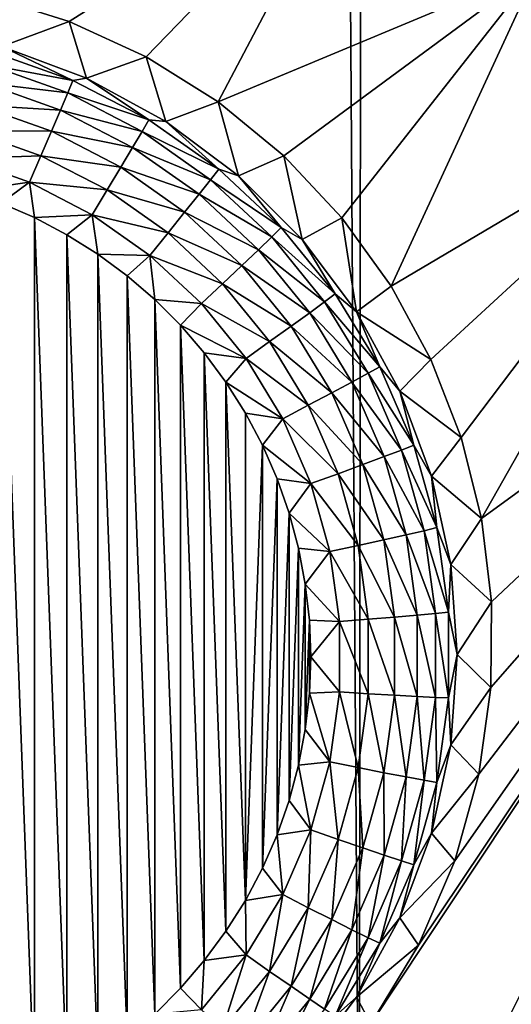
# Model space of a CAD drawing. Header units: metres. Extents: x -24 to 72, y -247 to 22.
# Tile 35 of 256: x -7.007 to -6.01, y -233.874 to -231.875. Entities that reach past the tile are written whole.
import ezdxf

# ---------------------------------------------------------------- set-up
doc = ezdxf.new("R2010")
doc.units = ezdxf.units.M
doc.layers.add('solid_509589_MEDIA_SW0001', color=7, linetype='CONTINUOUS')

msp = doc.modelspace()

# ---------------------------------------------------------------- linework, layer by layer
at = {"layer": 'solid_509589_MEDIA_SW0001'}
for points in [[(-5.328222, -234.871155, 309.950439), (-5.565951, -153.316559, 308.525574), (-6.237439, -153.831802, 308.530548)], [(-6.318621, -234.406082, 309.936462), (-6.237439, -153.831802, 308.530548), (-6.861613, -154.403702, 308.536377)], [(-6.318621, -234.406082, 309.936462), (-5.328222, -234.871155, 309.950439), (-6.237439, -153.831802, 308.530548)], [(-7.268632, -233.863571, 309.92041), (-6.861613, -154.403702, 308.536377), (-7.433364, -155.027634, 308.543091)], [(-7.268632, -233.863571, 309.92041), (-6.318621, -234.406082, 309.936462), (-6.861613, -154.403702, 308.536377)], [(-6.907205, -231.878342, 269.20517), (-7.070195, -231.827469, 269.195679), (-6.324654, -231.509689, 269.294037)], [(-6.75104, -231.950119, 269.211761), (-6.907205, -231.878342, 269.20517), (-6.324654, -231.509689, 269.294037)], [(-6.604827, -232.041763, 269.21524), (-6.75104, -231.950119, 269.211761), (-6.324654, -231.509689, 269.294037)], [(-6.604827, -232.041763, 269.21524), (-6.324654, -231.509689, 269.294037), (-5.956007, -231.770386, 269.298584)], [(-6.471611, -232.151489, 269.215485), (-6.604827, -232.041763, 269.21524), (-5.956007, -231.770386, 269.298584)], [(-6.354004, -232.277008, 269.212524), (-6.471611, -232.151489, 269.215485), (-5.956007, -231.770386, 269.298584)], [(-6.254005, -232.415695, 269.206543), (-6.354004, -232.277008, 269.212524), (-5.956007, -231.770386, 269.298584)], [(-6.254005, -232.415695, 269.206543), (-5.956007, -231.770386, 269.298584), (-5.576632, -232.015198, 269.302856)], [(-7.043703, -231.92952, 268.616058), (-7.070195, -231.827469, 269.195679), (-6.907205, -231.878342, 269.20517)], [(-7.043703, -231.92952, 268.616058), (-6.907205, -231.878342, 269.20517), (-6.871748, -231.993652, 268.617157)], [(-6.871748, -231.993652, 268.617157), (-6.907205, -231.878342, 269.20517), (-6.75104, -231.950119, 269.211761)], [(-7.070108, -231.966553, 268.502197), (-7.062984, -231.94017, 268.557068), (-6.899434, -231.998291, 268.558075)], [(-6.899434, -231.998291, 268.558075), (-7.062984, -231.94017, 268.557068), (-7.043703, -231.92952, 268.616058)], [(-6.899434, -231.998291, 268.558075), (-7.043703, -231.92952, 268.616058), (-6.871748, -231.993652, 268.617157)], [(-7.080116, -232.003128, 268.454041), (-7.070108, -231.966553, 268.502197), (-6.909954, -232.023468, 268.503204)], [(-6.909954, -232.023468, 268.503204), (-7.070108, -231.966553, 268.502197), (-6.899434, -231.998291, 268.558075)], [(-6.871748, -231.993652, 268.617157), (-6.75104, -231.950119, 269.211761), (-6.710671, -232.081589, 268.618713)], [(-6.710671, -232.081589, 268.618713), (-6.75104, -231.950119, 269.211761), (-6.604827, -232.041763, 269.21524)], [(-7.09259, -232.04834, 268.414612), (-7.080116, -232.003128, 268.454041), (-6.924732, -232.058334, 268.455017)], [(-6.924732, -232.058334, 268.455017), (-7.080116, -232.003128, 268.454041), (-6.909954, -232.023468, 268.503204)], [(-6.909954, -232.023468, 268.503204), (-6.899434, -231.998291, 268.558075), (-6.745322, -232.078125, 268.559479)], [(-6.745322, -232.078125, 268.559479), (-6.899434, -231.998291, 268.558075), (-6.871748, -231.993652, 268.617157)], [(-6.745322, -232.078125, 268.559479), (-6.871748, -231.993652, 268.617157), (-6.710671, -232.081589, 268.618713)], [(-6.924732, -232.058334, 268.455017), (-6.909954, -232.023468, 268.503204), (-6.759041, -232.101654, 268.504578)], [(-6.759041, -232.101654, 268.504578), (-6.909954, -232.023468, 268.503204), (-6.745322, -232.078125, 268.559479)], [(-6.172907, -232.565002, 269.197784), (-6.254005, -232.415695, 269.206543), (-5.576632, -232.015198, 269.302856)], [(-6.111475, -232.722733, 269.186615), (-6.172907, -232.565002, 269.197784), (-5.576632, -232.015198, 269.302856)], [(-6.070271, -232.887115, 269.173279), (-6.111475, -232.722733, 269.186615), (-5.576632, -232.015198, 269.302856)], [(-6.070271, -232.887115, 269.173279), (-5.576632, -232.015198, 269.302856), (-5.187222, -232.243668, 269.306854)], [(-6.710671, -232.081589, 268.618713), (-6.604827, -232.041763, 269.21524), (-6.56375, -232.191559, 268.620636)], [(-6.56375, -232.191559, 268.620636), (-6.604827, -232.041763, 269.21524), (-6.471611, -232.151489, 269.215485)], [(-7.10701, -232.100327, 268.385498), (-7.09259, -232.04834, 268.414612), (-6.943152, -232.10144, 268.415527)], [(-6.943152, -232.10144, 268.415527), (-7.09259, -232.04834, 268.414612), (-6.924732, -232.058334, 268.455017)], [(-6.943152, -232.10144, 268.415527), (-6.924732, -232.058334, 268.455017), (-6.778315, -232.134186, 268.456329)], [(-6.778315, -232.134186, 268.456329), (-6.924732, -232.058334, 268.455017), (-6.759041, -232.101654, 268.504578)], [(-6.759041, -232.101654, 268.504578), (-6.745322, -232.078125, 268.559479), (-6.603518, -232.178207, 268.561218)], [(-6.603518, -232.178207, 268.561218), (-6.745322, -232.078125, 268.559479), (-6.710671, -232.081589, 268.618713)], [(-6.603518, -232.178207, 268.561218), (-6.710671, -232.081589, 268.618713), (-6.56375, -232.191559, 268.620636)], [(-6.964446, -232.150986, 268.386383), (-7.122774, -232.156891, 268.367981), (-7.10701, -232.100327, 268.385498)], [(-6.964446, -232.150986, 268.386383), (-7.10701, -232.100327, 268.385498), (-6.943152, -232.10144, 268.415527)], [(-6.964446, -232.150986, 268.386383), (-6.943152, -232.10144, 268.415527), (-6.802338, -232.174393, 268.416809)], [(-6.802338, -232.174393, 268.416809), (-6.943152, -232.10144, 268.415527), (-6.778315, -232.134186, 268.456329)], [(-6.778315, -232.134186, 268.456329), (-6.759041, -232.101654, 268.504578), (-6.620182, -232.199661, 268.506287)], [(-6.620182, -232.199661, 268.506287), (-6.759041, -232.101654, 268.504578), (-6.603518, -232.178207, 268.561218)], [(-6.802338, -232.174393, 268.416809), (-6.778315, -232.134186, 268.456329), (-6.643591, -232.229279, 268.458008)], [(-6.643591, -232.229279, 268.458008), (-6.778315, -232.134186, 268.456329), (-6.620182, -232.199661, 268.506287)], [(-6.964446, -232.150986, 268.386383), (-6.987724, -232.20488, 268.368835), (-7.122774, -232.156891, 268.367981)], [(-7.122774, -232.156891, 268.367981), (-6.987724, -232.20488, 268.368835), (-7.114913, -232.222794, 268.362885)], [(-6.830108, -232.220581, 268.387604), (-6.987724, -232.20488, 268.368835), (-6.964446, -232.150986, 268.386383)], [(-6.830108, -232.220581, 268.387604), (-6.964446, -232.150986, 268.386383), (-6.802338, -232.174393, 268.416809)], [(-6.56375, -232.191559, 268.620636), (-6.471611, -232.151489, 269.215485), (-6.433978, -232.321304, 268.622894)], [(-6.433978, -232.321304, 268.622894), (-6.471611, -232.151489, 269.215485), (-6.354004, -232.277008, 269.212524)], [(-6.830108, -232.220581, 268.387604), (-6.802338, -232.174393, 268.416809), (-6.672771, -232.265839, 268.418396)], [(-6.672771, -232.265839, 268.418396), (-6.802338, -232.174393, 268.416809), (-6.643591, -232.229279, 268.458008)], [(-6.620182, -232.199661, 268.506287), (-6.603518, -232.178207, 268.561218), (-6.476666, -232.296661, 268.563293)], [(-6.476666, -232.296661, 268.563293), (-6.603518, -232.178207, 268.561218), (-6.56375, -232.191559, 268.620636)], [(-6.987724, -232.20488, 268.368835), (-7.045086, -232.247192, 268.363312), (-7.114913, -232.222794, 268.362885)], [(-6.987724, -232.20488, 268.368835), (-6.977255, -232.276749, 268.363831), (-7.045086, -232.247192, 268.363312)], [(-6.987724, -232.20488, 268.368835), (-6.860467, -232.270813, 268.369965), (-6.977255, -232.276749, 268.363831)], [(-6.830108, -232.220581, 268.387604), (-6.860467, -232.270813, 268.369965), (-6.987724, -232.20488, 268.368835)], [(-6.643591, -232.229279, 268.458008), (-6.620182, -232.199661, 268.506287), (-6.495963, -232.315643, 268.508301)], [(-6.495963, -232.315643, 268.508301), (-6.620182, -232.199661, 268.506287), (-6.476666, -232.296661, 268.563293)], [(-6.476666, -232.296661, 268.563293), (-6.56375, -232.191559, 268.620636), (-6.433978, -232.321304, 268.622894)], [(-6.706501, -232.307816, 268.38913), (-6.860467, -232.270813, 268.369965), (-6.830108, -232.220581, 268.387604)], [(-6.706501, -232.307816, 268.38913), (-6.830108, -232.220581, 268.387604), (-6.672771, -232.265839, 268.418396)], [(-6.672771, -232.265839, 268.418396), (-6.643591, -232.229279, 268.458008), (-6.523073, -232.341812, 268.459961)], [(-6.523073, -232.341812, 268.459961), (-6.643591, -232.229279, 268.458008), (-6.495963, -232.315643, 268.508301)], [(-6.489426, -234.850143, 268.978668), (-5.187222, -232.243668, 269.306854), (-4.788469, -232.455414, 269.310547)], [(-6.489426, -234.850143, 268.978668), (-6.294932, -233.912949, 269.063995), (-5.187222, -232.243668, 269.306854)], [(-6.294932, -233.912949, 269.063995), (-6.1982, -233.753204, 269.08374), (-5.187222, -232.243668, 269.306854)], [(-6.1982, -233.753204, 269.08374), (-6.124519, -233.582214, 269.103668), (-5.187222, -232.243668, 269.306854)], [(-6.124519, -233.582214, 269.103668), (-6.07566, -233.406143, 269.123047), (-5.187222, -232.243668, 269.306854)], [(-6.07566, -233.406143, 269.123047), (-6.051287, -233.230209, 269.141266), (-5.187222, -232.243668, 269.306854)], [(-6.049912, -233.056717, 269.158112), (-6.070271, -232.887115, 269.173279), (-5.187222, -232.243668, 269.306854)], [(-6.051287, -233.230209, 269.141266), (-6.049912, -233.056717, 269.158112), (-5.187222, -232.243668, 269.306854)], [(-7.045086, -232.247192, 268.363312), (-6.977259, -234.059326, 268.394928), (-7.04509, -234.088882, 268.395447)], [(-7.045086, -232.247192, 268.363312), (-6.977255, -232.276749, 268.363831), (-6.977259, -234.059326, 268.394928)], [(-6.706501, -232.307816, 268.38913), (-6.672771, -232.265839, 268.418396), (-6.556863, -232.374069, 268.420288)], [(-6.556863, -232.374069, 268.420288), (-6.672771, -232.265839, 268.418396), (-6.523073, -232.341812, 268.459961)], [(-6.977255, -232.276749, 268.363831), (-6.9118, -234.024765, 268.394348), (-6.977259, -234.059326, 268.394928)], [(-6.860467, -232.270813, 268.369965), (-6.911796, -232.31131, 268.364441), (-6.977255, -232.276749, 268.363831)], [(-6.977255, -232.276749, 268.363831), (-6.911796, -232.31131, 268.364441), (-6.9118, -234.024765, 268.394348)], [(-6.860467, -232.270813, 268.369965), (-6.849146, -232.350632, 268.365112), (-6.911796, -232.31131, 268.364441)], [(-6.860467, -232.270813, 268.369965), (-6.743374, -232.353455, 268.371399), (-6.849146, -232.350632, 268.365112)], [(-6.706501, -232.307816, 268.38913), (-6.743374, -232.353455, 268.371399), (-6.860467, -232.270813, 268.369965)], [(-6.433978, -232.321304, 268.622894), (-6.354004, -232.277008, 269.212524), (-6.323995, -232.468201, 268.625458)], [(-6.323995, -232.468201, 268.625458), (-6.354004, -232.277008, 269.212524), (-6.254005, -232.415695, 269.206543)], [(-6.495963, -232.315643, 268.508301), (-6.476666, -232.296661, 268.563293), (-6.367126, -232.43129, 268.565643)], [(-6.367126, -232.43129, 268.565643), (-6.476666, -232.296661, 268.563293), (-6.433978, -232.321304, 268.622894)], [(-6.911796, -232.31131, 268.364441), (-6.84915, -233.985443, 268.393646), (-6.9118, -234.024765, 268.394348)], [(-6.911796, -232.31131, 268.364441), (-6.849146, -232.350632, 268.365112), (-6.84915, -233.985443, 268.393646)], [(-6.595924, -232.411072, 268.39093), (-6.743374, -232.353455, 268.371399), (-6.706501, -232.307816, 268.38913)], [(-6.595924, -232.411072, 268.39093), (-6.706501, -232.307816, 268.38913), (-6.556863, -232.374069, 268.420288)], [(-6.523073, -232.341812, 268.459961), (-6.495963, -232.315643, 268.508301), (-6.388698, -232.447479, 268.51062)], [(-6.388698, -232.447479, 268.51062), (-6.495963, -232.315643, 268.508301), (-6.367126, -232.43129, 268.565643)], [(-6.367126, -232.43129, 268.565643), (-6.433978, -232.321304, 268.622894), (-6.323995, -232.468201, 268.625458)], [(-6.556863, -232.374069, 268.420288), (-6.523073, -232.341812, 268.459961), (-6.419003, -232.469711, 268.462189)], [(-6.419003, -232.469711, 268.462189), (-6.523073, -232.341812, 268.459961), (-6.388698, -232.447479, 268.51062)], [(-6.849146, -232.350632, 268.365112), (-6.789577, -233.941513, 268.392883), (-6.84915, -233.985443, 268.393646)], [(-6.849146, -232.350632, 268.365112), (-6.789575, -232.394562, 268.365875), (-6.789577, -233.941513, 268.392883)], [(-6.743374, -232.353455, 268.371399), (-6.789575, -232.394562, 268.365875), (-6.849146, -232.350632, 268.365112)], [(-6.743374, -232.353455, 268.371399), (-6.733459, -232.44281, 268.36673), (-6.789575, -232.394562, 268.365875)], [(-6.743374, -232.353455, 268.371399), (-6.638626, -232.451263, 268.373108), (-6.733459, -232.44281, 268.36673)], [(-6.595924, -232.411072, 268.39093), (-6.638626, -232.451263, 268.373108), (-6.743374, -232.353455, 268.371399)], [(-6.595924, -232.411072, 268.39093), (-6.556863, -232.374069, 268.420288), (-6.456776, -232.49707, 268.422424)], [(-6.456776, -232.49707, 268.422424), (-6.556863, -232.374069, 268.420288), (-6.419003, -232.469711, 268.462189)], [(-6.789575, -232.394562, 268.365875), (-6.733462, -233.89325, 268.392029), (-6.789577, -233.941513, 268.392883)], [(-6.789575, -232.394562, 268.365875), (-6.733459, -232.44281, 268.36673), (-6.733462, -233.89325, 268.392029)], [(-6.500441, -232.528412, 268.392975), (-6.638626, -232.451263, 268.373108), (-6.595924, -232.411072, 268.39093)], [(-6.500441, -232.528412, 268.392975), (-6.595924, -232.411072, 268.39093), (-6.456776, -232.49707, 268.422424)], [(-6.323995, -232.468201, 268.625458), (-6.254005, -232.415695, 269.206543), (-6.172907, -232.565002, 269.197784)], [(-6.733459, -232.44281, 268.36673), (-6.681145, -233.840973, 268.391144), (-6.733462, -233.89325, 268.392029)], [(-6.733459, -232.44281, 268.36673), (-6.681142, -232.495102, 268.367645), (-6.681145, -233.840973, 268.391144)], [(-6.638626, -232.451263, 268.373108), (-6.681142, -232.495102, 268.367645), (-6.733459, -232.44281, 268.36673)], [(-6.388698, -232.447479, 268.51062), (-6.367126, -232.43129, 268.565643), (-6.276941, -232.579575, 268.568237)], [(-6.276941, -232.579575, 268.568237), (-6.367126, -232.43129, 268.565643), (-6.323995, -232.468201, 268.625458)], [(-6.638626, -232.451263, 268.373108), (-6.548175, -232.562424, 268.375061), (-6.681142, -232.495102, 268.367645)], [(-6.500441, -232.528412, 268.392975), (-6.548175, -232.562424, 268.375061), (-6.638626, -232.451263, 268.373108)], [(-5.802209, -235.200256, 268.984802), (-6.489426, -234.850143, 268.978668), (-4.788469, -232.455414, 269.310547)], [(-6.419003, -232.469711, 268.462189), (-6.388698, -232.447479, 268.51062), (-6.300385, -232.592682, 268.513153)], [(-6.300385, -232.592682, 268.513153), (-6.388698, -232.447479, 268.51062), (-6.276941, -232.579575, 268.568237)], [(-6.456776, -232.49707, 268.422424), (-6.419003, -232.469711, 268.462189), (-6.33332, -232.610596, 268.464661)], [(-6.33332, -232.610596, 268.464661), (-6.419003, -232.469711, 268.462189), (-6.300385, -232.592682, 268.513153)], [(-6.323995, -232.468201, 268.625458), (-6.172907, -232.565002, 269.197784), (-6.23604, -232.629257, 268.628265)], [(-6.276941, -232.579575, 268.568237), (-6.323995, -232.468201, 268.625458), (-6.23604, -232.629257, 268.628265)], [(-6.681142, -232.495102, 268.367645), (-6.632845, -233.784897, 268.390137), (-6.681145, -233.840973, 268.391144)], [(-6.681142, -232.495102, 268.367645), (-6.632843, -232.551178, 268.368622), (-6.632845, -233.784897, 268.390137)], [(-6.548175, -232.562424, 268.375061), (-6.632843, -232.551178, 268.368622), (-6.681142, -232.495102, 268.367645)], [(-6.500441, -232.528412, 268.392975), (-6.456776, -232.49707, 268.422424), (-6.374372, -232.632568, 268.424805)], [(-6.374372, -232.632568, 268.424805), (-6.456776, -232.49707, 268.422424), (-6.33332, -232.610596, 268.464661)], [(-6.421827, -232.657669, 268.395233), (-6.548175, -232.562424, 268.375061), (-6.500441, -232.528412, 268.392975)], [(-6.421827, -232.657669, 268.395233), (-6.500441, -232.528412, 268.392975), (-6.374372, -232.632568, 268.424805)], [(-6.632843, -232.551178, 268.368622), (-6.58888, -233.725357, 268.389099), (-6.632845, -233.784897, 268.390137)], [(-6.632843, -232.551178, 268.368622), (-6.588878, -232.610718, 268.369659), (-6.58888, -233.725357, 268.389099)], [(-6.548175, -232.562424, 268.375061), (-6.588878, -232.610718, 268.369659), (-6.632843, -232.551178, 268.368622)], [(-6.548175, -232.562424, 268.375061), (-6.473705, -232.684875, 268.377197), (-6.588878, -232.610718, 268.369659)], [(-6.421827, -232.657669, 268.395233), (-6.473705, -232.684875, 268.377197), (-6.548175, -232.562424, 268.375061)], [(-6.23604, -232.629257, 268.628265), (-6.172907, -232.565002, 269.197784), (-6.111475, -232.722733, 269.186615)], [(-6.300385, -232.592682, 268.513153), (-6.276941, -232.579575, 268.568237), (-6.207789, -232.738739, 268.571014)], [(-6.207789, -232.738739, 268.571014), (-6.276941, -232.579575, 268.568237), (-6.23604, -232.629257, 268.628265)], [(-6.33332, -232.610596, 268.464661), (-6.300385, -232.592682, 268.513153), (-6.232669, -232.74855, 268.515869)], [(-6.232669, -232.74855, 268.515869), (-6.300385, -232.592682, 268.513153), (-6.207789, -232.738739, 268.571014)], [(-6.588878, -232.610718, 268.369659), (-6.549514, -233.662735, 268.388031), (-6.58888, -233.725357, 268.389099)], [(-6.588878, -232.610718, 268.369659), (-6.549512, -232.673325, 268.370758), (-6.549514, -233.662735, 268.388031)], [(-6.473705, -232.684875, 268.377197), (-6.549512, -232.673325, 268.370758), (-6.588878, -232.610718, 268.369659)], [(-6.374372, -232.632568, 268.424805), (-6.33332, -232.610596, 268.464661), (-6.267622, -232.761826, 268.467285)], [(-6.267622, -232.761826, 268.467285), (-6.33332, -232.610596, 268.464661), (-6.232669, -232.74855, 268.515869)], [(-6.421827, -232.657669, 268.395233), (-6.374372, -232.632568, 268.424805), (-6.311188, -232.778, 268.427338)], [(-6.311188, -232.778, 268.427338), (-6.374372, -232.632568, 268.424805), (-6.267622, -232.761826, 268.467285)], [(-6.23604, -232.629257, 268.628265), (-6.111475, -232.722733, 269.186615), (-6.171904, -232.801193, 268.631256)], [(-6.207789, -232.738739, 268.571014), (-6.23604, -232.629257, 268.628265), (-6.171904, -232.801193, 268.631256)], [(-6.361549, -232.796432, 268.397644), (-6.473705, -232.684875, 268.377197), (-6.421827, -232.657669, 268.395233)], [(-6.361549, -232.796432, 268.397644), (-6.421827, -232.657669, 268.395233), (-6.311188, -232.778, 268.427338)], [(-6.549512, -232.673325, 268.370758), (-6.514911, -232.738754, 268.371887), (-6.549514, -233.662735, 268.388031)], [(-6.473705, -232.684875, 268.377197), (-6.514911, -232.738754, 268.371887), (-6.549512, -232.673325, 268.370758)], [(-6.473705, -232.684875, 268.377197), (-6.416604, -232.816315, 268.379486), (-6.514911, -232.738754, 268.371887)], [(-6.361549, -232.796432, 268.397644), (-6.416604, -232.816315, 268.379486), (-6.473705, -232.684875, 268.377197)], [(-6.171904, -232.801193, 268.631256), (-6.111475, -232.722733, 269.186615), (-6.070271, -232.887115, 269.173279)], [(-6.514911, -232.738754, 268.371887), (-6.514913, -233.597321, 268.386871), (-6.549514, -233.662735, 268.388031)], [(-6.514911, -232.738754, 268.371887), (-6.485305, -232.80658, 268.373077), (-6.514913, -233.597321, 268.386871)], [(-6.416604, -232.816315, 268.379486), (-6.485305, -232.80658, 268.373077), (-6.514911, -232.738754, 268.371887)], [(-6.232669, -232.74855, 268.515869), (-6.207789, -232.738739, 268.571014), (-6.16096, -232.905853, 268.573914)], [(-6.16096, -232.905853, 268.573914), (-6.207789, -232.738739, 268.571014), (-6.171904, -232.801193, 268.631256)], [(-6.311188, -232.778, 268.427338), (-6.267622, -232.761826, 268.467285), (-6.22313, -232.920593, 268.470062)], [(-6.267622, -232.761826, 268.467285), (-6.232669, -232.74855, 268.515869), (-6.186812, -232.912186, 268.518707)], [(-6.22313, -232.920593, 268.470062), (-6.267622, -232.761826, 268.467285), (-6.186812, -232.912186, 268.518707)], [(-6.186812, -232.912186, 268.518707), (-6.232669, -232.74855, 268.515869), (-6.16096, -232.905853, 268.573914)], [(-6.361549, -232.796432, 268.397644), (-6.311188, -232.778, 268.427338), (-6.268399, -232.930695, 268.429993)], [(-6.268399, -232.930695, 268.429993), (-6.311188, -232.778, 268.427338), (-6.22313, -232.920593, 268.470062)], [(-6.485305, -232.80658, 268.373077), (-6.485306, -233.52948, 268.385681), (-6.514913, -233.597321, 268.386871)], [(-6.485305, -232.80658, 268.373077), (-6.460866, -232.876389, 268.374298), (-6.485306, -233.52948, 268.385681)], [(-6.416604, -232.816315, 268.379486), (-6.460866, -232.876389, 268.374298), (-6.485305, -232.80658, 268.373077)], [(-6.320729, -232.942093, 268.400208), (-6.416604, -232.816315, 268.379486), (-6.361549, -232.796432, 268.397644)], [(-6.320729, -232.942093, 268.400208), (-6.361549, -232.796432, 268.397644), (-6.268399, -232.930695, 268.429993)], [(-6.171904, -232.801193, 268.631256), (-6.070271, -232.887115, 269.173279), (-6.132893, -232.980499, 268.634399)], [(-6.16096, -232.905853, 268.573914), (-6.171904, -232.801193, 268.631256), (-6.132893, -232.980499, 268.634399)], [(-6.416604, -232.816315, 268.379486), (-6.377935, -232.9543, 268.381897), (-6.460866, -232.876389, 268.374298)], [(-6.320729, -232.942093, 268.400208), (-6.377935, -232.9543, 268.381897), (-6.416604, -232.816315, 268.379486)], [(-6.460866, -232.876389, 268.374298), (-6.460868, -233.459686, 268.38446), (-6.485306, -233.52948, 268.385681)], [(-6.460866, -232.876389, 268.374298), (-6.441699, -232.947876, 268.375549), (-6.460868, -233.459686, 268.38446)], [(-6.377935, -232.9543, 268.381897), (-6.441699, -232.947876, 268.375549), (-6.460866, -232.876389, 268.374298)], [(-6.186812, -232.912186, 268.518707), (-6.16096, -232.905853, 268.573914), (-6.137326, -233.077789, 268.576935)], [(-6.137326, -233.077789, 268.576935), (-6.16096, -232.905853, 268.573914), (-6.132893, -232.980499, 268.634399)], [(-6.132893, -232.980499, 268.634399), (-6.070271, -232.887115, 269.173279), (-6.049912, -233.056717, 269.158112)], [(-6.268399, -232.930695, 268.429993), (-6.22313, -232.920593, 268.470062), (-6.200676, -233.083939, 268.472931)], [(-6.22313, -232.920593, 268.470062), (-6.186812, -232.912186, 268.518707), (-6.163668, -233.080551, 268.521667)], [(-6.200676, -233.083939, 268.472931), (-6.22313, -232.920593, 268.470062), (-6.163668, -233.080551, 268.521667)], [(-6.163668, -233.080551, 268.521667), (-6.186812, -232.912186, 268.518707), (-6.137326, -233.077789, 268.576935)], [(-6.300127, -233.091965, 268.402802), (-6.377935, -232.9543, 268.381897), (-6.320729, -232.942093, 268.400208)], [(-6.320729, -232.942093, 268.400208), (-6.268399, -232.930695, 268.429993), (-6.246804, -233.087784, 268.432739)], [(-6.300127, -233.091965, 268.402802), (-6.320729, -232.942093, 268.400208), (-6.246804, -233.087784, 268.432739)], [(-6.246804, -233.087784, 268.432739), (-6.268399, -232.930695, 268.429993), (-6.200676, -233.083939, 268.472931)], [(-6.441699, -232.947876, 268.375549), (-6.4417, -233.388199, 268.38324), (-6.460868, -233.459686, 268.38446)], [(-6.441699, -232.947876, 268.375549), (-6.427937, -233.020584, 268.376801), (-6.4417, -233.388199, 268.38324)], [(-6.377935, -232.9543, 268.381897), (-6.427937, -233.020584, 268.376801), (-6.441699, -232.947876, 268.375549)], [(-6.377935, -232.9543, 268.381897), (-6.358419, -233.096268, 268.384369), (-6.427937, -233.020584, 268.376801)], [(-6.300127, -233.091965, 268.402802), (-6.358419, -233.096268, 268.384369), (-6.377935, -232.9543, 268.381897)], [(-6.137326, -233.077789, 268.576935), (-6.132893, -232.980499, 268.634399), (-6.1198, -233.163528, 268.637604)], [(-6.132893, -232.980499, 268.634399), (-6.049912, -233.056717, 269.158112), (-6.1198, -233.163528, 268.637604)], [(-6.427937, -233.020584, 268.376801), (-6.427938, -233.315475, 268.381958), (-6.4417, -233.388199, 268.38324)], [(-6.427937, -233.020584, 268.376801), (-6.419652, -233.094086, 268.378082), (-6.427938, -233.315475, 268.381958)], [(-6.358419, -233.096268, 268.384369), (-6.419652, -233.094086, 268.378082), (-6.427937, -233.020584, 268.376801)], [(-6.1198, -233.163528, 268.637604), (-6.049912, -233.056717, 269.158112), (-6.051287, -233.230209, 269.141266)], [(-6.246804, -233.087784, 268.432739), (-6.200676, -233.083939, 268.472931), (-6.200676, -233.24881, 268.4758)], [(-6.200676, -233.083939, 268.472931), (-6.163668, -233.080551, 268.521667), (-6.163668, -233.250488, 268.524628)], [(-6.200676, -233.24881, 268.4758), (-6.200676, -233.083939, 268.472931), (-6.163668, -233.250488, 268.524628)], [(-6.163668, -233.080551, 268.521667), (-6.137326, -233.077789, 268.576935), (-6.137326, -233.251328, 268.579956)], [(-6.163668, -233.250488, 268.524628), (-6.163668, -233.080551, 268.521667), (-6.137326, -233.251328, 268.579956)], [(-6.137326, -233.251328, 268.579956), (-6.137326, -233.077789, 268.576935), (-6.1198, -233.163528, 268.637604)], [(-6.419652, -233.094086, 268.378082), (-6.419652, -233.241989, 268.380676), (-6.427938, -233.315475, 268.381958)], [(-6.419652, -233.094086, 268.378082), (-6.41688, -233.16803, 268.379395), (-6.419652, -233.241989, 268.380676)], [(-6.358419, -233.096268, 268.384369), (-6.41688, -233.16803, 268.379395), (-6.419652, -233.094086, 268.378082)], [(-6.358419, -233.096268, 268.384369), (-6.358419, -233.239578, 268.386871), (-6.41688, -233.16803, 268.379395)], [(-6.300127, -233.24324, 268.405457), (-6.358419, -233.096268, 268.384369), (-6.300127, -233.091965, 268.402802)], [(-6.300127, -233.24324, 268.405457), (-6.358419, -233.239578, 268.386871), (-6.358419, -233.096268, 268.384369)], [(-6.300127, -233.091965, 268.402802), (-6.246804, -233.087784, 268.432739), (-6.246804, -233.246368, 268.435516)], [(-6.300127, -233.24324, 268.405457), (-6.300127, -233.091965, 268.402802), (-6.246804, -233.246368, 268.435516)], [(-6.246804, -233.246368, 268.435516), (-6.246804, -233.087784, 268.432739), (-6.200676, -233.24881, 268.4758)], [(-6.137326, -233.251328, 268.579956), (-6.1198, -233.163528, 268.637604), (-6.132893, -233.346558, 268.640778)], [(-6.1198, -233.163528, 268.637604), (-6.051287, -233.230209, 269.141266), (-6.132893, -233.346558, 268.640778)], [(-6.358419, -233.239578, 268.386871), (-6.419652, -233.241989, 268.380676), (-6.41688, -233.16803, 268.379395)], [(-6.377935, -233.381546, 268.389374), (-6.427938, -233.315475, 268.381958), (-6.419652, -233.241989, 268.380676)], [(-6.358419, -233.239578, 268.386871), (-6.377935, -233.381546, 268.389374), (-6.419652, -233.241989, 268.380676)], [(-6.320729, -233.393112, 268.408081), (-6.377935, -233.381546, 268.389374), (-6.358419, -233.239578, 268.386871)], [(-6.320729, -233.393112, 268.408081), (-6.358419, -233.239578, 268.386871), (-6.300127, -233.24324, 268.405457)], [(-6.320729, -233.393112, 268.408081), (-6.300127, -233.24324, 268.405457), (-6.268399, -233.403458, 268.438263)], [(-6.300127, -233.24324, 268.405457), (-6.246804, -233.246368, 268.435516), (-6.268399, -233.403458, 268.438263)], [(-6.268399, -233.403458, 268.438263), (-6.246804, -233.246368, 268.435516), (-6.22313, -233.412155, 268.478638)], [(-6.246804, -233.246368, 268.435516), (-6.200676, -233.24881, 268.4758), (-6.22313, -233.412155, 268.478638)], [(-6.132893, -233.346558, 268.640778), (-6.051287, -233.230209, 269.141266), (-6.07566, -233.406143, 269.123047)], [(-6.22313, -233.412155, 268.478638), (-6.200676, -233.24881, 268.4758), (-6.186812, -233.418854, 268.527557)], [(-6.200676, -233.24881, 268.4758), (-6.163668, -233.250488, 268.524628), (-6.186812, -233.418854, 268.527557)], [(-6.186812, -233.418854, 268.527557), (-6.163668, -233.250488, 268.524628), (-6.16096, -233.423264, 268.582947)], [(-6.163668, -233.250488, 268.524628), (-6.137326, -233.251328, 268.579956), (-6.16096, -233.423264, 268.582947)], [(-6.16096, -233.423264, 268.582947), (-6.137326, -233.251328, 268.579956), (-6.132893, -233.346558, 268.640778)], [(-6.377935, -233.381546, 268.389374), (-6.4417, -233.388199, 268.38324), (-6.427938, -233.315475, 268.381958)], [(-6.132893, -233.346558, 268.640778), (-6.07566, -233.406143, 269.123047), (-6.171904, -233.525864, 268.643921)], [(-6.16096, -233.423264, 268.582947), (-6.132893, -233.346558, 268.640778), (-6.171904, -233.525864, 268.643921)], [(-6.377935, -233.381546, 268.389374), (-6.416604, -233.519531, 268.391754), (-6.4417, -233.388199, 268.38324)], [(-6.361549, -233.538773, 268.410614), (-6.416604, -233.519531, 268.391754), (-6.377935, -233.381546, 268.389374)], [(-6.361549, -233.538773, 268.410614), (-6.377935, -233.381546, 268.389374), (-6.320729, -233.393112, 268.408081)], [(-6.416604, -233.519531, 268.391754), (-6.460868, -233.459686, 268.38446), (-6.4417, -233.388199, 268.38324)], [(-6.361549, -233.538773, 268.410614), (-6.320729, -233.393112, 268.408081), (-6.311188, -233.556152, 268.440918)], [(-6.320729, -233.393112, 268.408081), (-6.268399, -233.403458, 268.438263), (-6.311188, -233.556152, 268.440918)], [(-6.311188, -233.556152, 268.440918), (-6.268399, -233.403458, 268.438263), (-6.267622, -233.570923, 268.481415)], [(-6.268399, -233.403458, 268.438263), (-6.22313, -233.412155, 268.478638), (-6.267622, -233.570923, 268.481415)], [(-6.171904, -233.525864, 268.643921), (-6.07566, -233.406143, 269.123047), (-6.124519, -233.582214, 269.103668)], [(-6.267622, -233.570923, 268.481415), (-6.22313, -233.412155, 268.478638), (-6.232669, -233.582489, 268.530426)], [(-6.22313, -233.412155, 268.478638), (-6.186812, -233.418854, 268.527557), (-6.232669, -233.582489, 268.530426)], [(-6.232669, -233.582489, 268.530426), (-6.186812, -233.418854, 268.527557), (-6.207789, -233.590378, 268.585876)], [(-6.186812, -233.418854, 268.527557), (-6.16096, -233.423264, 268.582947), (-6.207789, -233.590378, 268.585876)], [(-6.207789, -233.590378, 268.585876), (-6.16096, -233.423264, 268.582947), (-6.171904, -233.525864, 268.643921)], [(-6.416604, -233.519531, 268.391754), (-6.485306, -233.52948, 268.385681), (-6.460868, -233.459686, 268.38446)], [(-6.416604, -233.519531, 268.391754), (-6.473705, -233.65097, 268.394073), (-6.485306, -233.52948, 268.385681)], [(-6.421827, -233.677536, 268.413025), (-6.473705, -233.65097, 268.394073), (-6.416604, -233.519531, 268.391754)], [(-6.421827, -233.677536, 268.413025), (-6.416604, -233.519531, 268.391754), (-6.361549, -233.538773, 268.410614)], [(-6.171904, -233.525864, 268.643921), (-6.124519, -233.582214, 269.103668), (-6.23604, -233.697784, 268.646912)], [(-6.207789, -233.590378, 268.585876), (-6.171904, -233.525864, 268.643921), (-6.23604, -233.697784, 268.646912)], [(-6.473705, -233.65097, 268.394073), (-6.514913, -233.597321, 268.386871), (-6.485306, -233.52948, 268.385681)], [(-6.421827, -233.677536, 268.413025), (-6.361549, -233.538773, 268.410614), (-6.374372, -233.701584, 268.443451)], [(-6.361549, -233.538773, 268.410614), (-6.311188, -233.556152, 268.440918), (-6.374372, -233.701584, 268.443451)], [(-6.374372, -233.701584, 268.443451), (-6.311188, -233.556152, 268.440918), (-6.33332, -233.722153, 268.48407)], [(-6.311188, -233.556152, 268.440918), (-6.267622, -233.570923, 268.481415), (-6.33332, -233.722153, 268.48407)], [(-6.33332, -233.722153, 268.48407), (-6.267622, -233.570923, 268.481415), (-6.300385, -233.738373, 268.533142)], [(-6.267622, -233.570923, 268.481415), (-6.232669, -233.582489, 268.530426), (-6.300385, -233.738373, 268.533142)], [(-6.300385, -233.738373, 268.533142), (-6.232669, -233.582489, 268.530426), (-6.276941, -233.749542, 268.588654)], [(-6.232669, -233.582489, 268.530426), (-6.207789, -233.590378, 268.585876), (-6.276941, -233.749542, 268.588654)], [(-6.23604, -233.697784, 268.646912), (-6.124519, -233.582214, 269.103668), (-6.1982, -233.753204, 269.08374)], [(-6.473705, -233.65097, 268.394073), (-6.549514, -233.662735, 268.388031), (-6.514913, -233.597321, 268.386871)], [(-6.276941, -233.749542, 268.588654), (-6.207789, -233.590378, 268.585876), (-6.23604, -233.697784, 268.646912)], [(-6.548175, -233.773422, 268.39621), (-6.58888, -233.725357, 268.389099), (-6.549514, -233.662735, 268.388031)], [(-6.473705, -233.65097, 268.394073), (-6.548175, -233.773422, 268.39621), (-6.549514, -233.662735, 268.388031)], [(-6.500441, -233.806778, 268.415283), (-6.548175, -233.773422, 268.39621), (-6.473705, -233.65097, 268.394073)], [(-6.500441, -233.806778, 268.415283), (-6.473705, -233.65097, 268.394073), (-6.421827, -233.677536, 268.413025)], [(-6.500441, -233.806778, 268.415283), (-6.421827, -233.677536, 268.413025), (-6.456776, -233.837082, 268.445831)], [(-6.421827, -233.677536, 268.413025), (-6.374372, -233.701584, 268.443451), (-6.456776, -233.837082, 268.445831)], [(-7.627545, -233.698227, 309.909607), (-7.659164, -233.746185, 309.893341), (-6.735722, -234.309982, 309.909973)], [(-6.707917, -234.259689, 309.926147), (-7.268632, -233.863571, 309.92041), (-7.627545, -233.698227, 309.909607)], [(-6.707917, -234.259689, 309.926147), (-7.627545, -233.698227, 309.909607), (-6.735722, -234.309982, 309.909973)], [(-6.456776, -233.837082, 268.445831), (-6.374372, -233.701584, 268.443451), (-6.419003, -233.863037, 268.486511)], [(-6.374372, -233.701584, 268.443451), (-6.33332, -233.722153, 268.48407), (-6.419003, -233.863037, 268.486511)], [(-6.23604, -233.697784, 268.646912), (-6.1982, -233.753204, 269.08374), (-6.323995, -233.858841, 268.649719)], [(-6.276941, -233.749542, 268.588654), (-6.23604, -233.697784, 268.646912), (-6.323995, -233.858841, 268.649719)], [(-6.548175, -233.773422, 268.39621), (-6.632845, -233.784897, 268.390137), (-6.58888, -233.725357, 268.389099)], [(-6.419003, -233.863037, 268.486511), (-6.33332, -233.722153, 268.48407), (-6.388698, -233.883575, 268.535675)], [(-6.33332, -233.722153, 268.48407), (-6.300385, -233.738373, 268.533142), (-6.388698, -233.883575, 268.535675)], [(-6.388698, -233.883575, 268.535675), (-6.300385, -233.738373, 268.533142), (-6.367126, -233.897827, 268.591248)], [(-6.300385, -233.738373, 268.533142), (-6.276941, -233.749542, 268.588654), (-6.367126, -233.897827, 268.591248)], [(-6.735722, -234.309982, 309.909973), (-7.659164, -233.746185, 309.893341), (-7.359535, -234.003128, 309.87207)], [(-6.367126, -233.897827, 268.591248), (-6.276941, -233.749542, 268.588654), (-6.323995, -233.858841, 268.649719)], [(-6.323995, -233.858841, 268.649719), (-6.1982, -233.753204, 269.08374), (-6.294932, -233.912949, 269.063995)], [(-6.638626, -233.884583, 268.398132), (-6.681145, -233.840973, 268.391144), (-6.632845, -233.784897, 268.390137)], [(-6.548175, -233.773422, 268.39621), (-6.638626, -233.884583, 268.398132), (-6.632845, -233.784897, 268.390137)], [(-6.595924, -233.924133, 268.417328), (-6.638626, -233.884583, 268.398132), (-6.548175, -233.773422, 268.39621)], [(-6.595924, -233.924133, 268.417328), (-6.548175, -233.773422, 268.39621), (-6.500441, -233.806778, 268.415283)], [(-6.595924, -233.924133, 268.417328), (-6.500441, -233.806778, 268.415283), (-6.556863, -233.960083, 268.447968)], [(-6.500441, -233.806778, 268.415283), (-6.456776, -233.837082, 268.445831), (-6.556863, -233.960083, 268.447968)], [(-6.638626, -233.884583, 268.398132), (-6.733462, -233.89325, 268.392029), (-6.681145, -233.840973, 268.391144)], [(-6.556863, -233.960083, 268.447968), (-6.456776, -233.837082, 268.445831), (-6.523073, -233.990936, 268.488739)], [(-6.456776, -233.837082, 268.445831), (-6.419003, -233.863037, 268.486511), (-6.523073, -233.990936, 268.488739)], [(-6.707917, -234.259689, 309.926147), (-6.318621, -234.406082, 309.936462), (-7.268632, -233.863571, 309.92041)], [(-6.523073, -233.990936, 268.488739), (-6.419003, -233.863037, 268.486511), (-6.495963, -234.015396, 268.537964)], [(-6.419003, -233.863037, 268.486511), (-6.388698, -233.883575, 268.535675), (-6.495963, -234.015396, 268.537964)], [(-6.323995, -233.858841, 268.649719), (-6.294932, -233.912949, 269.063995), (-6.433978, -234.005737, 268.652283)], [(-6.367126, -233.897827, 268.591248), (-6.323995, -233.858841, 268.649719), (-6.433978, -234.005737, 268.652283)]]:
    msp.add_3dface(points, dxfattribs=at)

doc.saveas('drawing.dxf')
